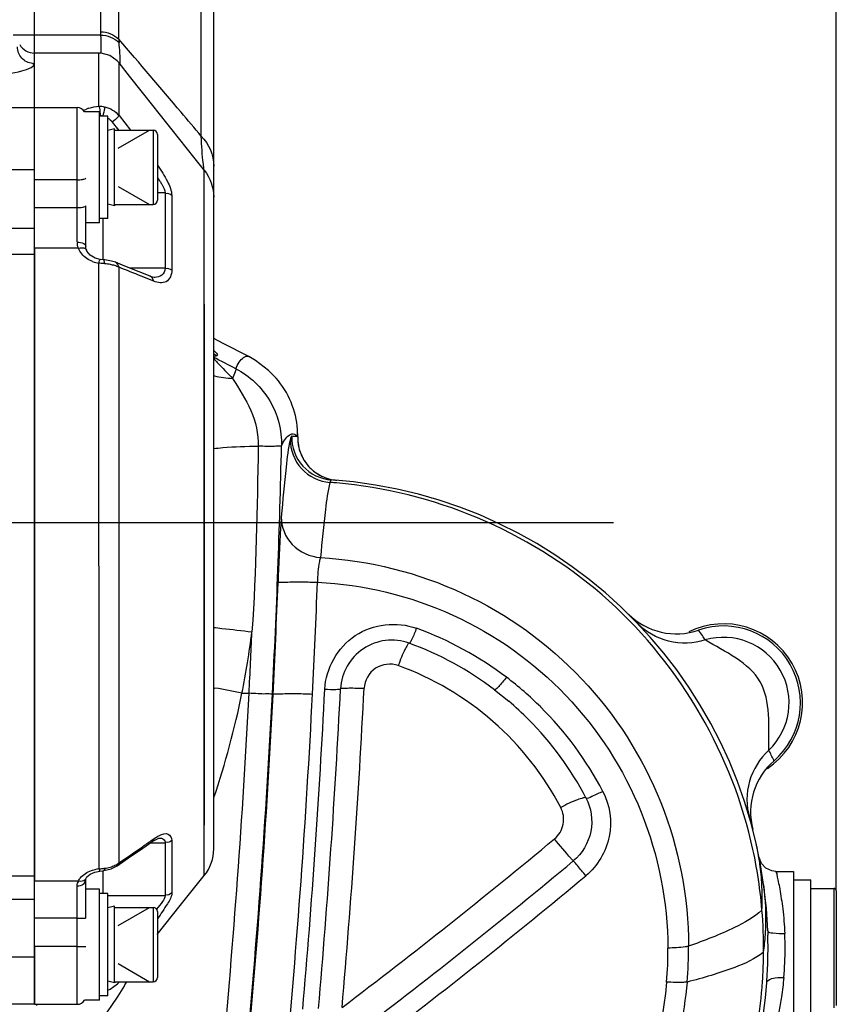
# Model space of a CAD drawing. Header units: millimetres. Extents: x 0 to 8410, y 0 to 5940.
# Tile 32 of 122: x 3020 to 3116, y 5083 to 5198. Entities that reach past the tile are written whole.
import ezdxf

# ---------------------------------------------------------------- set-up
doc = ezdxf.new("R2010")
doc.units = ezdxf.units.MM
doc.header["$LTSCALE"] = 462.55
doc.linetypes.add('CENTER', pattern=[0.6, 0.375, -0.075, 0.075, -0.075])
doc.layers.get('0').update_dxf_attribs({"linetype": 'CONTINUOUS'})
for name, color, linetype in [('204102000021_DXF_AXIS', 7, 'CONTINUOUS'), ('204102000021_DXF_DIMENSION', 7, 'CONTINUOUS'), ('304102000017DXF_CONTINUOUS_LINE', 7, 'CONTINUOUS'), ('304102000021DXF_CONTINUOUS_LINE', 7, 'CONTINUOUS'), ('304102000022DXF_CONTINUOUS_LINE', 7, 'CONTINUOUS'), ('304104000156DXF_CONTINUOUS_LINE', 7, 'CONTINUOUS'), ('304105000070DXF_CONTINUOUS_LINE', 7, 'CONTINUOUS'), ('304106000010DXF_CONTINUOUS_LINE', 7, 'CONTINUOUS'), ('304107000021DXF_CONTINUOUS_LINE', 7, 'CONTINUOUS'), ('501023000065DXF_CONTINUOUS_LINE', 7, 'CONTINUOUS'), ('604006000002DXF_CONTINUOUS_LINE', 7, 'CONTINUOUS'), ('604007000001DXF_CONTINUOUS_LINE', 7, 'CONTINUOUS'), ('626001000001DXF_CONTINUOUS_LINE', 7, 'CONTINUOUS')]:
    doc.layers.add(name, color=color, linetype=linetype)
doc.styles.get("Standard").update_dxf_attribs({"font": 'txt', "width": 0.7})
doc.dimstyles.new('DIMSTYLE_2', dxfattribs={"dimtxt": 65, "dimasz": 50, "dimexe": 1, "dimexo": 0, "dimgap": 1.625, "dimtad": 1, "dimdec": 0, "dimdsep": 46, "dimtxsty": 'Standard', "dimblk": '_FILLED', "dimblk1": '_FILLED', "dimblk2": '_FILLED', "dimcen": 0.09, "dimclrt": 5, "dimazin": 2, "dimtp": 0.5, "dimtm": 0.5, "dimtfac": 1, "dimtdec": 0, "dimtofl": 0, "dimtmove": 0, "dimatfit": 3, "dimldrblk": '_FILLED', "dimfxl": 0, "dimtolj": 1, "dimarcsym": 0})

# ---------------------------------------------------------------- blocks, each defined once
blk = doc.blocks.new('_FILLED')
at = {"color": 0, "linetype": 'ByBlock'}
blk.add_solid([(0, 0), (-1, 0.17), (-1, -0.17)], dxfattribs=at)
blk = doc.blocks.new('*D2')
at = {"layer": '204102000021_DXF_DIMENSION', "color": 2, "linetype": 'Continuous'}
for p, q in [((2945.77, 5283.11), (2945.77, 5406.02)), ((3115.71, 5096.09), (3115.71, 5406.02)), ((2945.77, 5396.02), (3030.74, 5396.02)), ((3115.71, 5396.02), (3030.74, 5396.02))]:
    blk.add_line(p, q, dxfattribs=at)
at = {"layer": '204102000021_DXF_DIMENSION', "color": 2, "linetype": 'Continuous', "xscale": 50, "yscale": 50, "zscale": 50, "rotation": 180}
blk.add_blockref('_FILLED', (2945.77, 5396.02), dxfattribs=at)
at = {"layer": '204102000021_DXF_DIMENSION', "color": 2, "linetype": 'Continuous', "xscale": 50, "yscale": 50, "zscale": 50}
blk.add_blockref('_FILLED', (3115.71, 5396.02), dxfattribs=at)

msp = doc.modelspace()

# ---------------------------------------------------------------- linework, layer by layer
at = {"layer": '204102000021_DXF_AXIS', "color": 7, "linetype": 'CENTER'}
msp.add_line((2945.767, 5139.258), (3089.616, 5139.258), dxfattribs=at)
at = {"layer": '304102000017DXF_CONTINUOUS_LINE', "color": 7, "linetype": 'Continuous'}
for centre, radius, start, end in [((3052.711, 5089.389), 55, 73.50947, 73.5383), ((3052.711, 5089.389), 55, 52.31229, 52.45241), ((3096.979, 5134.215), 8, 225.35889, 288.97855), ((3113.665, 5105.313), 8, 131.02145, 194.64111)]:
    msp.add_arc(centre, radius, start, end, dxfattribs=at)
at = {"layer": '304102000021DXF_CONTINUOUS_LINE', "color": 7, "linetype": 'Continuous'}
for p, q in [((3043.878, 5160.25), (3042.767, 5160.819)), ((3046.882, 5158.693), (3043.878, 5160.25)), ((3052.6, 5149.301), (3052.581, 5150.177)), ((3052.599, 5149.293), (3052.6, 5149.301)), ((3075.663, 5119.674), (3077.325, 5118.339)), ((3108.64, 5098.389), (3110.711, 5098.389)), ((3110.711, 5098.387), (3110.711, 5080.39)), ((3107.673, 5091.425), (3107.689, 5090.927)), ((3022.074, 5082.813), (3021.972, 5082.669))]:
    msp.add_line(p, q, dxfattribs=at)
at = {"layer": '304102000021DXF_CONTINUOUS_LINE', "color": 9, "linetype": 'Continuous'}
for p, q in [((3052.599, 5149.293), (3052.58, 5150.172)), ((3052.6, 5149.295), (3052.6, 5149.299)), ((3042.751, 5119.9), (3042.911, 5119.87)), ((3046.069, 5119.258), (3046.905, 5119.258)), ((3049.717, 5119.07), (3049.643, 5119.177))]:
    msp.add_line(p, q, dxfattribs=at)
at = {"layer": '304102000021DXF_CONTINUOUS_LINE', "color": 7, "linetype": 'Continuous'}
for points in [[(3050.094, 5156.16), (3049.176, 5157.091), (3047.65, 5158.251), (3046.881, 5158.693)], [(3108.64, 5098.389), (3108.14, 5098.452), (3107.464, 5098.77), (3106.953, 5099.314), (3106.677, 5100.003)]]:
    msp.add_lwpolyline(points, dxfattribs=at)
at = {"layer": '304102000021DXF_CONTINUOUS_LINE', "color": 9, "linetype": 'Continuous'}
for centre, radius, start, end in [((2723.121, 4535.522), 700.3, 62.604524, 62.846035), ((3049.107, 5170.212), 12.857, 240.526, 242.41348), ((3045.751, 5170.442), 14.308, 257.93233, 258.30238), ((3048.537, 5097.562), 51.906, 85.5275, 86.28856), ((3057.625, 5149.19), 5.026, 178.75148, 190.24532), ((2045.86, 5170.63), 1005.101, 357.065663, 358.723064), ((3057.584, 5149.183), 4.985, 190.25042, 201.81319), ((3057.599, 5149.191), 5.002, 201.84112, 209.23458), ((3057.609, 5149.2), 5.015, 209.26541, 220.99004), ((3057.625, 5149.214), 5.035, 220.9926, 227.98519), ((3057.606, 5149.196), 5.01, 228.01555, 240.98696), ((3057.59, 5149.17), 4.979, 241.00199, 246.75272), ((3057.601, 5149.206), 5.016, 246.78921, 257.98465), ((3057.598, 5149.182), 4.992, 257.96895, 265.31262), ((3053.013, 5095.406), 48.67, 85.87115, 86.03412), ((3052.891, 5093.767), 50.314, 85.13222, 85.86791), ((2006.847, 5171.791), 1044.202, 357.105987, 357.827187), ((2016.534, 5171.741), 1039.137, 357.100054, 357.822817), ((3052.738, 5089.012), 40.291, 52.86133, 70.00585), ((2944.798, 5139.551), 103.284, 348.66894, 352.70896), ((2047.205, 5170.548), 1001.015, 357.062976, 357.474714), ((3102.507, 5118.139), 7.67, 313.67692, 106.32307), ((3052.834, 5089.2), 40.083, 45.21241, 52.80792), ((2986.733, 4821.788), 303.33, 78.71931, 79.32709), ((2056.343, 5170.411), 1005.31, 354.97943, 357.116457), ((2946.437, 5139.408), 101.65, 341.42878, 348.56642), ((2039.925, 5170.749), 1008.295, 354.600867, 357.072743), ((2045.207, 5170.666), 1005.755, 354.59185, 357.065531), ((2024.73, 5170.929), 1026.298, 354.643372, 357.103608), ((2034.388, 5170.879), 1021.263, 354.631697, 357.097704), ((2047.097, 5170.447), 1009.954, 354.988713, 357.121737), ((3052.669, 5089.092), 40.276, 27.60306, 45.15511), ((3052.567, 5089.298), 38.166, 27.62554, 44.79249), ((2638.53, 5636.219), 694.596, 307.129015, 309.750903), ((3053.011, 5089.439), 54.169, 4.68056, 13.37402), ((3078.107, 5095.314), 28.921, 9.30693, 13.12512), ((2637.148, 5637.203), 699.627, 307.167362, 309.789869), ((3078.027, 5095.301), 29.003, 7.82196, 9.30743), ((3077.794, 5095.272), 29.237, 2.97255, 7.81522), ((2636.221, 5637.858), 702.998, 307.192823, 309.815725), ((3077.556, 5095.258), 29.476, 2.54973, 2.97727), ((3078.618, 5092.931), 28.852, 357.26834, 7.72288), ((3077.139, 5095.246), 29.893, 357.33493, 2.53733), ((3052.432, 5089.27), 54.76, 359.62578, 4.80778), ((3078.179, 5092.948), 29.291, 356.10041, 357.06505), ((3078.262, 5092.944), 29.208, 357.06541, 357.27589), ((3072.29, 5089.439), 37.419, 359.9234, 2.56854), ((3077.812, 5092.977), 29.659, 352.12369, 356.09365), ((3055.013, 5089.486), 52.696, 1.38183, 1.56752), ((3052.687, 5089.437), 55.022, 359.95099, 1.37373), ((3052.628, 5089.135), 43.363, 355.09021, 0.34799), ((3052.546, 5089.484), 45.862, 354.92019, 0.17882), ((3056.126, 5089.138), 51.066, 357.36215, 359.7466), ((3050.204, 5089.432), 57.506, 358.65738, 359.95802), ((3071.105, 5089.391), 38.605, 354.89082, 359.99695), ((3053.926, 5089.165), 53.265, 355.28623, 357.44239), ((2946.248, 5139.514), 101.865, 327.64259, 327.93588), ((3051.774, 5089.395), 55.429, 350.01468, 355.23178)]:
    msp.add_arc(centre, radius, start, end, dxfattribs=at)
at = {"layer": '304102000021DXF_CONTINUOUS_LINE', "color": 7, "linetype": 'Continuous'}
for centre, radius, start, end in [((3057.599, 5149.189), 5, 178.79273, 265.32683), ((3052.711, 5089.389), 55, 2.12214, 86.00221), ((3096.979, 5134.215), 8, 225.35889, 288.97855), ((3102.507, 5118.139), 9, 311.02145, 108.97855), ((3063.616, 5119.473), 6, 70.07476, 177.11968), ((3052.711, 5089.389), 38, 52.84332, 70.07476), ((2050.897, 5170.427), 1008, 354.984844, 357.119684), ((3052.705, 5089.387), 38.006, 44.84369, 49.62317), ((3113.665, 5105.313), 8, 131.02145, 194.64111), ((3053.043, 5089.337), 54.665, 355.80351, 358.68741), ((3052.711, 5089.389), 55, 238.71926, 355.77523)]:
    msp.add_arc(centre, radius, start, end, dxfattribs=at)
at = {"layer": '304102000021DXF_CONTINUOUS_LINE', "color": 9, "linetype": 'Continuous'}
for points, knots in [([(3042.768, 5159.412), (3042.848, 5159.344), (3042.996, 5159.221), (3043.268, 5158.891), (3043.153, 5158.816)], [0, 0, 0, 0, 0.4344737, 1, 1, 1, 1]), ([(3042.827, 5158.711), (3042.814, 5158.705), (3042.79, 5158.694), (3042.767, 5158.68), (3042.757, 5158.672)], [0, 0, 0, 0, 0.5223604, 1, 1, 1, 1]), ([(3043.153, 5158.816), (3043.108, 5158.787), (3042.994, 5158.758), (3042.883, 5158.733), (3042.827, 5158.711)], [0, 0, 0, 0, 0.473649, 1, 1, 1, 1]), ([(3045.35, 5157.285), (3045.466, 5157.546), (3045.712, 5158.148), (3046.494, 5158.894), (3046.881, 5158.693)], [0, 0, 0, 0, 0.3952086, 1, 1, 1, 1]), ([(3045.35, 5157.285), (3045.409, 5157.177), (3045.188, 5156.743), (3045.089, 5156.392), (3044.977, 5156.134)], [0, 0, 0, 0, 0.3038364, 1, 1, 1, 1]), ([(3045.35, 5157.285), (3046.968, 5156.443), (3049.79, 5153.8), (3050.752, 5150.055), (3050.712, 5148.231)], [0, 0, 0, 0, 0.499904, 1, 1, 1, 1]), ([(3044.977, 5156.134), (3045.736, 5154.918), (3047.348, 5152.532), (3048.005, 5149.627), (3047.981, 5148.196)], [0, 0, 0, 0, 0.5003418, 1, 1, 1, 1]), ([(3051.744, 5149.034), (3051.484, 5147.958), (3051.142, 5144.9), (3050.845, 5141.853), (3050.679, 5139.9)], [0, 0, 0, 0, 0.3608376, 1, 1, 1, 1]), ([(3050.712, 5148.231), (3050.822, 5148.483), (3051.065, 5149.08), (3051.819, 5149.793), (3052.211, 5149.612)], [0, 0, 0, 0, 0.3884901, 1, 1, 1, 1]), ([(3051.744, 5149.034), (3051.718, 5147.804), (3052.666, 5145.224), (3055.147, 5144.052), (3056.379, 5143.959)], [0, 0, 0, 0, 0.4990219, 1, 1, 1, 1]), ([(3051.897, 5149.36), (3051.861, 5149.362), (3051.789, 5149.218), (3051.764, 5149.118), (3051.744, 5149.034)], [0, 0, 0, 0, 0.2955198, 1, 1, 1, 1]), ([(3051.897, 5149.36), (3051.868, 5148.12), (3052.809, 5145.521), (3055.309, 5144.341), (3056.545, 5144.255)], [0, 0, 0, 0, 0.5000478, 1, 1, 1, 1]), ([(3052.211, 5149.612), (3052.278, 5149.581), (3052.414, 5149.491), (3052.528, 5149.376), (3052.584, 5149.31)], [0, 0, 0, 0, 0.4582109, 1, 1, 1, 1]), ([(3052.599, 5149.293), (3052.596, 5149.293), (3052.592, 5149.302), (3052.588, 5149.311), (3052.584, 5149.31)], [0, 0, 0, 0, 0.5092406, 1, 1, 1, 1]), ([(3042.719, 5147.929), (3043.092, 5147.975), (3044.841, 5148.146), (3046.599, 5148.195), (3047.981, 5148.196)], [0, 0, 0, 0, 0.2137625, 1, 1, 1, 1]), ([(3050.712, 5148.231), (3050.668, 5148.171), (3050.332, 5148.241), (3049.827, 5148.153), (3048.962, 5148.191), (3048.33, 5148.189), (3047.981, 5148.196)], [0, 0, 0, 0, 0.0819562, 0.2967565, 0.6167487, 1, 1, 1, 1]), ([(3056.441, 5144.139), (3056.43, 5144.113), (3056.407, 5144.053), (3056.388, 5143.993), (3056.379, 5143.959)], [0, 0, 0, 0, 0.4485844, 1, 1, 1, 1]), ([(3056.545, 5144.255), (3056.526, 5144.256), (3056.475, 5144.219), (3056.455, 5144.17), (3056.441, 5144.139)], [0, 0, 0, 0, 0.3635216, 1, 1, 1, 1]), ([(3056.379, 5143.959), (3056.109, 5142.926), (3055.752, 5139.975), (3055.442, 5137.038), (3055.267, 5135.156)], [0, 0, 0, 0, 0.361034, 1, 1, 1, 1]), ([(3105.712, 5101.969), (3103.115, 5112.892), (3090.745, 5133.674), (3068.372, 5142.945), (3057.161, 5143.899)], [0, 0, 0, 0, 0.499448, 1, 1, 1, 1]), ([(3050.679, 5139.9), (3050.643, 5139.481), (3050.482, 5136.916), (3050.38, 5134.348), (3050.298, 5132.201)], [0, 0, 0, 0, 0.1638698, 1, 1, 1, 1]), ([(3050.679, 5139.9), (3050.653, 5138.751), (3051.671, 5136.299), (3054.057, 5135.262), (3055.267, 5135.155)], [0, 0, 0, 0, 0.4860039, 1, 1, 1, 1]), ([(3055.267, 5135.155), (3055.209, 5135.005), (3054.987, 5134.053), (3054.934, 5133.076), (3054.921, 5132.265)], [0, 0, 0, 0, 0.1657, 1, 1, 1, 1]), ([(3055.267, 5135.156), (3060.996, 5134.824), (3072.431, 5131.964), (3086.686, 5121.673), (3096.16, 5106.89), (3098.39, 5095.345), (3098.407, 5089.627)], [0, 0, 0, 0, 0.250585, 0.5005969, 0.7502919, 1, 1, 1, 1]), ([(3050.298, 5132.201), (3050.356, 5132.316), (3050.959, 5132.219), (3051.79, 5132.363), (3053.267, 5132.296), (3054.332, 5132.285), (3054.921, 5132.265)], [0, 0, 0, 0, 0.0831373, 0.2984038, 0.6182128, 1, 1, 1, 1]), ([(3054.921, 5132.265), (3060.352, 5132.003), (3071.211, 5129.381), (3084.775, 5119.71), (3093.81, 5105.743), (3095.958, 5094.814), (3095.99, 5089.398)], [0, 0, 0, 0, 0.2506521, 0.5006611, 0.7503182, 1, 1, 1, 1]), ([(3042.732, 5126.969), (3043.066, 5126.935), (3044.573, 5126.772), (3046.077, 5126.59), (3047.247, 5126.443)], [0, 0, 0, 0, 0.2216242, 1, 1, 1, 1]), ([(3055.777, 5119.733), (3055.898, 5122.14), (3058.618, 5127.111), (3064.254, 5127.694), (3066.514, 5126.874)], [0, 0, 0, 0, 0.5004936, 1, 1, 1, 1]), ([(3066.514, 5126.874), (3066.356, 5126.442), (3066.125, 5125.818), (3065.844, 5125.344), (3065.713, 5125.095), (3065.661, 5125.114)], [0, 0, 0, 0, 0.7005726, 0.915819, 1, 1, 1, 1]), ([(3100.352, 5125.499), (3098.985, 5125.07), (3095.972, 5124.948), (3093.358, 5126.468), (3092.377, 5127.489)], [0, 0, 0, 0, 0.5028547, 1, 1, 1, 1]), ([(3100.352, 5125.499), (3100.244, 5125.67), (3099.989, 5126.054), (3099.739, 5126.443), (3099.58, 5126.65)], [0, 0, 0, 0, 0.4362744, 1, 1, 1, 1]), ([(3065.661, 5125.114), (3065.584, 5125.142), (3065.387, 5124.774), (3064.969, 5124.066), (3064.622, 5123.139), (3064.386, 5122.495)], [0, 0, 0, 0, 0.0841102, 0.2993009, 1, 1, 1, 1]), ([(3107.804, 5112.592), (3107.785, 5115.285), (3108.337, 5121.504), (3102.675, 5124.136), (3100.352, 5125.499)], [0, 0, 0, 0, 0.4999749, 1, 1, 1, 1]), ([(3064.386, 5122.495), (3063.543, 5122.8), (3061.444, 5122.586), (3060.425, 5120.734), (3060.38, 5119.838)], [0, 0, 0, 0, 0.4998384, 1, 1, 1, 1]), ([(3083.426, 5105.869), (3081.441, 5109.663), (3076.006, 5116.58), (3068.421, 5121.035), (3064.386, 5122.495)], [0, 0, 0, 0, 0.499516, 1, 1, 1, 1]), ([(3077.063, 5121.131), (3076.778, 5120.754), (3076.355, 5120.22), (3075.927, 5119.828), (3075.71, 5119.639), (3075.663, 5119.674)], [0, 0, 0, 0, 0.6961912, 0.9128649, 1, 1, 1, 1]), ([(3057.624, 5119.775), (3057.628, 5119.847), (3058.034, 5119.821), (3058.477, 5119.899), (3059.389, 5119.867), (3060.024, 5119.854), (3060.38, 5119.838)], [0, 0, 0, 0, 0.0786978, 0.2920441, 0.6136096, 1, 1, 1, 1]), ([(3049.643, 5119.177), (3049.593, 5119.123), (3049.269, 5119.209), (3048.751, 5119.143), (3047.89, 5119.216), (3047.254, 5119.238), (3046.905, 5119.258)], [0, 0, 0, 0, 0.0816059, 0.2964927, 0.616687, 1, 1, 1, 1]), ([(3049.717, 5119.07), (3049.764, 5119.193), (3050.384, 5119.142), (3051.207, 5119.273), (3052.69, 5119.219), (3053.753, 5119.196), (3054.341, 5119.169)], [0, 0, 0, 0, 0.0849115, 0.3001219, 0.619204, 1, 1, 1, 1]), ([(3055.777, 5119.733), (3056.214, 5119.714), (3056.854, 5119.664), (3057.349, 5119.744), (3057.621, 5119.726), (3057.624, 5119.775)], [0, 0, 0, 0, 0.7077882, 0.9211096, 1, 1, 1, 1]), ([(3107.804, 5112.592), (3106.749, 5111.623), (3105.137, 5109.074), (3105.146, 5106.051), (3105.54, 5104.69)], [0, 0, 0, 0, 0.5028554, 1, 1, 1, 1]), ([(3108.414, 5111.349), (3108.404, 5111.376), (3108.193, 5111.788), (3108.005, 5112.209), (3107.804, 5112.592)], [0, 0, 0, 0, 0.0627983, 1, 1, 1, 1]), ([(3088.361, 5107.753), (3089.182, 5106.178), (3089.75, 5102.338), (3087.735, 5099.022), (3086.365, 5097.88)], [0, 0, 0, 0, 0.498901, 1, 1, 1, 1]), ([(3088.361, 5107.753), (3087.935, 5107.527), (3087.364, 5107.365), (3086.554, 5106.846), (3086.382, 5106.995)], [0, 0, 0, 0, 0.6793687, 1, 1, 1, 1]), ([(3086.382, 5106.995), (3086.301, 5107.065), (3085.901, 5106.946), (3084.961, 5106.661), (3084.063, 5106.206), (3083.426, 5105.869)], [0, 0, 0, 0, 0.1008044, 0.3226398, 1, 1, 1, 1]), ([(3086.382, 5106.995), (3086.997, 5105.818), (3087.424, 5102.946), (3085.916, 5100.466), (3084.891, 5099.612)], [0, 0, 0, 0, 0.4989088, 1, 1, 1, 1]), ([(3082.69, 5102.192), (3083.2, 5102.617), (3083.95, 5103.854), (3083.733, 5105.283), (3083.426, 5105.869)], [0, 0, 0, 0, 0.5010607, 1, 1, 1, 1]), ([(3084.891, 5099.612), (3084.798, 5099.702), (3084.062, 5100.563), (3083.328, 5101.422), (3082.69, 5102.192)], [0, 0, 0, 0, 0.1151487, 1, 1, 1, 1]), ([(3086.365, 5097.88), (3086.199, 5098.08), (3085.707, 5098.657), (3085.246, 5099.262), (3084.891, 5099.612)], [0, 0, 0, 0, 0.343455, 1, 1, 1, 1]), ([(3108.64, 5098.389), (3108.595, 5098.4), (3108.771, 5098.087), (3108.735, 5097.822), (3108.943, 5097.112), (3109.155, 5095.87), (3109.491, 5093.817), (3109.628, 5092.079), (3109.672, 5091.116)], [0, 0, 0, 0, 0.0188026, 0.07437, 0.1645136, 0.2859985, 0.606834, 1, 1, 1, 1]), ([(3107, 5093.86), (3106.072, 5092.991), (3103.212, 5091.417), (3100.235, 5090.261), (3098.407, 5089.627)], [0, 0, 0, 0, 0.3964838, 1, 1, 1, 1]), ([(3107.673, 5091.425), (3107.681, 5091.212), (3108.691, 5091.156), (3109.202, 5091.099), (3109.672, 5091.116)], [0, 0, 0, 0, 0.3123692, 1, 1, 1, 1]), ([(3098.407, 5089.627), (3098.276, 5089.59), (3097.476, 5089.445), (3096.664, 5089.412), (3095.99, 5089.398)], [0, 0, 0, 0, 0.1683431, 1, 1, 1, 1]), ([(3107.192, 5088.912), (3106.193, 5088.119), (3103.193, 5086.789), (3100.113, 5085.896), (3098.227, 5085.423)], [0, 0, 0, 0, 0.3962355, 1, 1, 1, 1]), ([(3098.227, 5085.423), (3097.54, 5077.708), (3092.037, 5062.333), (3073.58, 5046.52), (3049.762, 5041.758), (3034.277, 5046.891), (3027.79, 5051.1)], [0, 0, 0, 0, 0.249717, 0.5002149, 0.75068, 1, 1, 1, 1]), ([(3095.832, 5085.424), (3095.214, 5078.246), (3090.205, 5063.931), (3073.283, 5048.973), (3051.242, 5044.074), (3036.73, 5048.457), (3030.58, 5052.187)], [0, 0, 0, 0, 0.2496646, 0.5001982, 0.7507256, 1, 1, 1, 1]), ([(3098.227, 5085.423), (3098.095, 5085.4), (3097.296, 5085.335), (3096.495, 5085.376), (3095.832, 5085.424)], [0, 0, 0, 0, 0.1682884, 1, 1, 1, 1]), ([(3107.561, 5085.337), (3107.581, 5085.595), (3108.434, 5085.988), (3109.091, 5085.983), (3109.556, 5085.953)], [0, 0, 0, 0, 0.3571135, 1, 1, 1, 1]), ([(3109.556, 5085.953), (3109.488, 5085.195), (3109.332, 5083.851), (3109.039, 5082.269), (3108.868, 5081.333), (3108.71, 5080.805), (3108.736, 5080.611), (3108.607, 5080.381), (3108.64, 5080.389)], [0, 0, 0, 0, 0.404422, 0.7233148, 0.8417438, 0.9287787, 0.9820456, 1, 1, 1, 1]), ([(3032.296, 5084.996), (3024.03, 5071.948), (3001.165, 5049.364), (2970.654, 5039.322), (2955.269, 5037.876)], [0, 0, 0, 0, 0.4998916, 1, 1, 1, 1])]:
    msp.add_open_spline(points, degree=3, knots=knots, dxfattribs=at)
for points in [[(3042.763, 5158.494), (3042.893, 5158.328), (3043.042, 5158.178), (3043.187, 5158.025)], [(3043.187, 5158.025), (3043.783, 5157.394), (3044.39, 5156.773), (3044.977, 5156.134)], [(3042.85, 5156.432), (3043.551, 5156.287), (3044.263, 5156.192), (3044.977, 5156.134)], [(3047.981, 5148.196), (3047.856, 5140.942), (3047.733, 5133.682), (3047.247, 5126.443)]]:
    msp.add_open_spline(points, degree=3, dxfattribs=at)
at = {"layer": '304102000021DXF_CONTINUOUS_LINE', "color": 7, "linetype": 'Continuous'}
msp.add_open_spline([(3052.58, 5150.172), (3052.438, 5152.329), (3051.522, 5154.538), (3050.094, 5156.16)], degree=3, dxfattribs=at)
at = {"layer": '304102000022DXF_CONTINUOUS_LINE', "color": 7, "linetype": 'Continuous'}
for p, q in [((3021.767, 5082.814), (3021.767, 5234.018)), ((3015.49, 5187.874), (3021.767, 5187.874)), ((3021.767, 5082.813), (3016.294, 5082.813))]:
    msp.add_line(p, q, dxfattribs=at)
at = {"layer": '304102000022DXF_CONTINUOUS_LINE', "color": 9, "linetype": 'Continuous'}
for p, q in [((3021.767, 5196.373), (3019.267, 5196.373)), ((3014.573, 5180.63), (3021.767, 5180.63)), ((3012.838, 5173.741), (3021.767, 5173.741)), ((3012.838, 5170.707), (3021.767, 5170.707)), ((3021.767, 5097.827), (3012.838, 5097.827)), ((3021.767, 5095.1), (3012.838, 5095.1)), ((3014.573, 5088.357), (3021.767, 5088.357))]:
    msp.add_line(p, q, dxfattribs=at)
at = {"layer": '304102000022DXF_CONTINUOUS_LINE', "color": 7, "linetype": 'Continuous'}
msp.add_arc((3021.767, 5196.258), 2, 210, 270, dxfattribs=at)
at = {"layer": '304102000022DXF_CONTINUOUS_LINE', "color": 9, "linetype": 'Continuous'}
msp.add_arc((3021.767, 5195.055), 2.03, 263.34731, 269.98169, dxfattribs=at)
for points, knots in [([(3021.532, 5193.039), (3021.064, 5193.093), (3020.138, 5193.548), (3019.767, 5194.516), (3019.767, 5194.98)], [0, 0, 0, 0, 0.5038406, 1, 1, 1, 1]), ([(3016.767, 5191.755), (3017.951, 5191.755), (3019.598, 5191.933), (3021.175, 5192.431), (3021.766, 5192.832), (3021.767, 5193.025)], [0, 0, 0, 0, 0.670491, 0.8903394, 1, 1, 1, 1])]:
    msp.add_open_spline(points, degree=3, knots=knots, dxfattribs=at)
at = {"layer": '304104000156DXF_CONTINUOUS_LINE', "color": 7, "linetype": 'Continuous'}
msp.add_arc((3102.507, 5118.139), 9.25, 303.69178, 116.18704, dxfattribs=at)
at = {"layer": '304105000070DXF_CONTINUOUS_LINE', "color": 7, "linetype": 'Continuous'}
for p, q in [((3030.367, 5186.874), (3029.367, 5186.874)), ((3030.367, 5174.874), (3030.367, 5186.874)), ((3030.367, 5174.874), (3029.367, 5174.874)), ((3030.367, 5095.813), (3029.367, 5095.813)), ((3030.367, 5083.813), (3030.367, 5095.813)), ((3030.367, 5083.813), (3029.367, 5083.813))]:
    msp.add_line(p, q, dxfattribs=at)
at = {"layer": '304106000010DXF_CONTINUOUS_LINE', "color": 7, "linetype": 'Continuous'}
for p, q in [((3029.367, 5187.374), (3027.612, 5187.374)), ((3029.367, 5174.374), (3029.367, 5187.374)), ((3029.367, 5174.374), (3027.767, 5174.374)), ((3029.367, 5096.313), (3027.767, 5096.313)), ((3029.367, 5083.313), (3029.367, 5096.313)), ((3029.367, 5083.313), (3027.612, 5083.313))]:
    msp.add_line(p, q, dxfattribs=at)
at = {"layer": '304107000021DXF_CONTINUOUS_LINE', "color": 7, "linetype": 'Continuous'}
for p, q in [((3042.767, 5101.026), (3042.767, 5220.309)), ((3021.767, 5179.419), (3021.767, 5214.164)), ((3029.314, 5194.258), (3021.767, 5194.258)), ((3021.767, 5187.874), (3026.767, 5187.874)), ((3027.767, 5171.385), (3027.767, 5176.368)), ((3021.767, 5171.406), (3021.767, 5097.269)), ((3027.794, 5171.385), (3027.767, 5171.655)), ((3027.913, 5171.053), (3027.853, 5171.186)), ((3029.839, 5170.044), (3029.451, 5170.083)), ((3029.997, 5170.03), (3029.839, 5170.044)), ((3035.846, 5167.983), (3035.845, 5167.983)), ((3036.352, 5102.273), (3036.415, 5102.283)), ((3027.767, 5092.932), (3027.767, 5097.473)), ((3027.767, 5097.348), (3027.779, 5097.473)), ((3027.819, 5097.591), (3027.916, 5097.741)), ((3021.767, 5089.568), (3021.767, 5082.813)), ((3031.667, 5085.391), (3031.716, 5085.453)), ((3021.767, 5082.813), (3026.767, 5082.813))]:
    msp.add_line(p, q, dxfattribs=at)
at = {"layer": '304107000021DXF_CONTINUOUS_LINE', "color": 9, "linetype": 'Continuous'}
for p, q in [((3029.523, 5196.762), (3029.523, 5213.226)), ((3031.645, 5195.893), (3031.645, 5212.4)), ((3041.301, 5184.514), (3041.302, 5203.684)), ((3029.537, 5196.373), (3021.767, 5196.373)), ((3029.537, 5196.373), (3029.523, 5196.762)), ((3029.319, 5188.027), (3029.314, 5194.258)), ((3031.667, 5186.941), (3031.667, 5193.119)), ((3026.767, 5172.12), (3026.767, 5187.874)), ((3031.667, 5186.941), (3033, 5185.234)), ((3031.667, 5186.941), (3033, 5185.234)), ((3030.884, 5186.182), (3031.625, 5185.234)), ((3031.374, 5185.556), (3031.451, 5185.457)), ((3031.451, 5185.457), (3031.626, 5185.234)), ((3041.655, 5179.539), (3041.651, 5180.535)), ((3041.659, 5097.886), (3041.651, 5180.535)), ((3026.767, 5179.419), (3021.767, 5179.419)), ((3041.658, 5177.595), (3041.655, 5179.539)), ((3037.065, 5177.871), (3036.167, 5177.871)), ((3037.065, 5177.871), (3037.074, 5169.06)), ((3037.846, 5177.56), (3037.855, 5168.82)), ((3041.661, 5174.137), (3041.658, 5177.595)), ((3021.767, 5176.16), (3026.767, 5176.16)), ((3029.767, 5174.874), (3029.767, 5170.083)), ((3041.668, 5155.58), (3041.661, 5174.137)), ((3026.922, 5171.406), (3021.767, 5171.406)), ((3029.323, 5098.684), (3029.322, 5169.644)), ((3029.418, 5169.635), (3029.343, 5169.642)), ((3029.563, 5169.622), (3029.418, 5169.635)), ((3031.266, 5169.746), (3031.259, 5169.749)), ((3031.667, 5099.396), (3031.667, 5169.168)), ((3037.074, 5169.06), (3032.967, 5169.06)), ((3035.734, 5167.541), (3034.281, 5168.123)), ((3041.671, 5138.109), (3041.668, 5155.58)), ((3041.67, 5116.954), (3041.671, 5138.109)), ((3041.668, 5107.244), (3041.67, 5116.954)), ((3041.664, 5100.292), (3041.668, 5107.244)), ((3037.079, 5101.705), (3035.314, 5101.705)), ((3035.435, 5101.991), (3035.738, 5102.2)), ((3037.079, 5101.705), (3037.072, 5095.523)), ((3037.859, 5102.008), (3037.853, 5095.876)), ((3029.767, 5098.48), (3029.767, 5095.813)), ((3021.767, 5097.269), (3026.922, 5097.269)), ((3026.767, 5082.813), (3026.767, 5096.683)), ((3037.072, 5095.523), (3030.367, 5095.523)), ((3026.767, 5092.897), (3021.767, 5092.897)), ((3026.767, 5089.568), (3021.767, 5089.568)), ((3031.667, 5085.453), (3031.667, 5085.391))]:
    msp.add_line(p, q, dxfattribs=at)
at = {"layer": '304107000021DXF_CONTINUOUS_LINE', "color": 7, "linetype": 'Continuous'}
for points in [[(3031.667, 5193.119), (3031.454, 5193.36), (3030.591, 5193.972), (3029.569, 5194.247), (3029.314, 5194.258)], [(3034.421, 5189.646), (3032.904, 5191.557), (3031.667, 5193.119)], [(3029.451, 5170.083), (3028.859, 5170.238), (3028.294, 5170.582), (3027.913, 5171.053)], [(3031.266, 5169.746), (3030.804, 5169.895), (3029.997, 5170.03)], [(3035.329, 5168.106), (3034.029, 5168.632), (3032.358, 5169.306), (3031.259, 5169.749)], [(3035.845, 5167.983), (3035.779, 5167.986), (3035.446, 5168.062), (3035.329, 5168.105)], [(3031.453, 5099.035), (3032.792, 5099.959), (3034.465, 5101.116), (3035.529, 5101.854)], [(3035.529, 5101.854), (3035.767, 5102.01), (3036.242, 5102.242), (3036.352, 5102.273)], [(3027.916, 5097.741), (3028.276, 5098.052), (3028.828, 5098.304), (3029.427, 5098.427)], [(3029.427, 5098.427), (3029.787, 5098.467), (3029.891, 5098.48)], [(3029.891, 5098.48), (3030.738, 5098.677), (3031.453, 5099.035)], [(3036.133, 5090.994), (3038.849, 5094.391), (3041.659, 5097.886)], [(3030.367, 5084.487), (3030.65, 5084.569), (3031.501, 5085.199), (3031.667, 5085.391)]]:
    msp.add_lwpolyline(points, dxfattribs=at)
at = {"layer": '304107000021DXF_CONTINUOUS_LINE', "color": 9, "linetype": 'Continuous'}
for points in [[(3029.468, 5186.935), (3029.573, 5186.936), (3029.672, 5186.923), (3029.767, 5186.897)], [(3041.659, 5097.886), (3041.66, 5097.955), (3041.661, 5098.37), (3041.664, 5100.292)]]:
    msp.add_lwpolyline(points, dxfattribs=at)
for centre, radius, start, end in [((3037.624, 5196.095), 5.982, 181.93997, 185.76891), ((3029.263, 5184.301), 3.682, 107.67589, 112.23494), ((3029.754, 5183.854), 3.094, 95.30947, 97.21191), ((3029.32, 5184.984), 1.964, 74.50251, 76.86979), ((3029.758, 5172.952), 3.337, 249.21174, 262.50251), ((3013.384, 4984.089), 186.238, 84.88478, 85.01614), ((2194.291, 6319.743), 1480.015, 304.457085, 304.585756), ((3029.754, 5094.647), 4.06, 96.09453, 100.55526), ((3029.38, 5101.604), 2.905, 277.87481, 279.43067), ((3029.488, 5100.966), 2.258, 279.38751, 282.36139), ((3029.363, 5103.271), 4.561, 277.88712, 282.0783), ((3027.323, 5097.837), 0.553, 314.99133, 321.24836), ((3027.331, 5097.831), 0.544, 321.23708, 333.83263), ((3026.798, 5115.889), 22.991, 269.92235, 271.44261), ((3026.798, 5112.56), 22.991, 269.92235, 271.44261)]:
    msp.add_arc(centre, radius, start, end, dxfattribs=at)
at = {"layer": '304107000021DXF_CONTINUOUS_LINE', "color": 7, "linetype": 'Continuous'}
for centre, radius, start, end in [((3026.767, 5186.874), 1, 30.63635, 90), ((3037.767, 5101.025), 5, 321.12072, 360), ((3026.767, 5083.813), 1, 270, 329.36365)]:
    msp.add_arc(centre, radius, start, end, dxfattribs=at)
at = {"layer": '304107000021DXF_CONTINUOUS_LINE', "color": 9, "linetype": 'Continuous'}
for points in [[(3029.523, 5196.762), (3030.288, 5196.762), (3031.102, 5196.43), (3031.645, 5195.893)], [(3029.537, 5196.373), (3030.307, 5196.374), (3031.128, 5196.038), (3031.672, 5195.494)], [(3031.807, 5193.591), (3031.804, 5193.732), (3031.798, 5193.873), (3031.79, 5194.014)], [(3041.651, 5180.535), (3039.243, 5183.574), (3036.833, 5186.611), (3034.421, 5189.646)], [(3028.145, 5187.809), (3028.524, 5187.93), (3028.922, 5187.998), (3029.319, 5188.027)], [(3029.319, 5188.027), (3029.539, 5188.038), (3029.779, 5188.04), (3029.973, 5187.936)], [(3029.991, 5187.969), (3030.63, 5187.826), (3031.252, 5187.448), (3031.667, 5186.94)], [(3030.367, 5186.647), (3030.564, 5186.524), (3030.741, 5186.364), (3030.884, 5186.182)], [(3041.301, 5184.514), (3042.2, 5183.627), (3042.767, 5182.283), (3042.767, 5181.02)], [(3041.651, 5180.535), (3042.352, 5179.673), (3042.767, 5178.505), (3042.767, 5177.394)], [(3026.767, 5179.419), (3026.97, 5179.419), (3027.175, 5179.43), (3027.377, 5179.462)], [(3036.17, 5179.643), (3036.289, 5179.491), (3036.403, 5179.336), (3036.511, 5179.177)], [(3037.846, 5177.56), (3037.677, 5177.736), (3037.358, 5177.896), (3037.146, 5177.774)], [(3026.767, 5176.16), (3026.97, 5176.16), (3027.175, 5176.172), (3027.377, 5176.204)], [(3026.922, 5171.406), (3026.824, 5171.619), (3026.743, 5171.888), (3026.835, 5172.104)], [(3026.922, 5171.406), (3027.178, 5171.472), (3027.494, 5171.497), (3027.714, 5171.351)], [(3027.888, 5170.196), (3027.466, 5170.493), (3027.107, 5170.924), (3026.922, 5171.406)], [(3028.574, 5169.832), (3028.332, 5169.924), (3028.099, 5170.047), (3027.888, 5170.196)], [(3030.68, 5169.486), (3030.452, 5169.532), (3030.221, 5169.564), (3029.989, 5169.585)], [(3031.164, 5169.365), (3031.005, 5169.414), (3030.843, 5169.453), (3030.68, 5169.486)], [(3031.667, 5169.168), (3031.633, 5169.4), (3031.483, 5169.655), (3031.266, 5169.746)], [(3031.667, 5169.168), (3031.506, 5169.248), (3031.336, 5169.312), (3031.164, 5169.365)], [(3034.281, 5168.123), (3033.41, 5168.472), (3032.539, 5168.82), (3031.667, 5169.168)], [(3037.855, 5168.82), (3037.667, 5168.97), (3037.374, 5169.083), (3037.154, 5168.986)], [(3035.734, 5167.541), (3035.696, 5167.77), (3035.544, 5168.019), (3035.329, 5168.106)], [(3035.738, 5102.2), (3035.947, 5102.344), (3036.165, 5102.477), (3036.394, 5102.585)], [(3034.405, 5101.28), (3034.749, 5101.517), (3035.092, 5101.753), (3035.435, 5101.991)], [(3036.856, 5102.174), (3037, 5102.079), (3037.079, 5101.878), (3037.079, 5101.705)], [(3037.859, 5102.008), (3037.688, 5101.835), (3037.372, 5101.681), (3037.159, 5101.8)], [(3030.92, 5098.989), (3031.101, 5099.058), (3031.277, 5099.142), (3031.442, 5099.243)], [(3028.427, 5098.483), (3028.617, 5098.55), (3028.813, 5098.601), (3029.01, 5098.638)], [(3029.323, 5098.684), (3029.475, 5098.695), (3029.627, 5098.705), (3029.778, 5098.726)], [(3030.317, 5098.811), (3030.522, 5098.855), (3030.725, 5098.913), (3030.92, 5098.989)], [(3026.767, 5096.683), (3026.767, 5096.875), (3026.804, 5097.123), (3026.969, 5097.222)], [(3026.922, 5097.269), (3027.187, 5097.214), (3027.523, 5097.254), (3027.714, 5097.445)], [(3037.853, 5095.876), (3037.693, 5095.688), (3037.36, 5095.499), (3037.153, 5095.633)]]:
    msp.add_open_spline(points, degree=3, dxfattribs=at)
for points, knots in [([(3029.587, 5194.571), (3029.592, 5194.681), (3029.604, 5195.282), (3029.571, 5195.883), (3029.537, 5196.373)], [0, 0, 0, 0, 0.1834042, 1, 1, 1, 1]), ([(3041.301, 5184.514), (3040.516, 5185.451), (3037.313, 5189.258), (3034.087, 5193.044), (3031.645, 5195.893)], [0, 0, 0, 0, 0.2457813, 1, 1, 1, 1]), ([(3031.79, 5194.014), (3031.785, 5194.118), (3031.755, 5194.612), (3031.711, 5195.105), (3031.672, 5195.494)], [0, 0, 0, 0, 0.2091372, 1, 1, 1, 1]), ([(3029.555, 5194.244), (3029.563, 5194.291), (3029.577, 5194.4), (3029.584, 5194.51), (3029.587, 5194.571)], [0, 0, 0, 0, 0.4419331, 1, 1, 1, 1]), ([(3031.722, 5192.984), (3031.728, 5192.977), (3031.742, 5192.961), (3031.76, 5192.972), (3031.765, 5192.978)], [0, 0, 0, 0, 0.5663643, 1, 1, 1, 1]), ([(3031.765, 5192.978), (3031.778, 5192.996), (3031.82, 5193.205), (3031.811, 5193.408), (3031.807, 5193.591)], [0, 0, 0, 0, 0.1102784, 1, 1, 1, 1]), ([(3029.319, 5188.027), (3029.34, 5187.964), (3029.423, 5187.605), (3029.455, 5187.236), (3029.468, 5186.935)], [0, 0, 0, 0, 0.1802046, 1, 1, 1, 1]), ([(3029.991, 5187.969), (3029.982, 5187.906), (3029.919, 5187.546), (3029.838, 5187.189), (3029.767, 5186.897)], [0, 0, 0, 0, 0.1755054, 1, 1, 1, 1]), ([(3027.505, 5187.53), (3027.562, 5187.563), (3027.681, 5187.627), (3027.805, 5187.682), (3027.87, 5187.709)], [0, 0, 0, 0, 0.4868161, 1, 1, 1, 1]), ([(3031.667, 5186.94), (3031.645, 5186.89), (3031.415, 5186.599), (3031.132, 5186.367), (3030.884, 5186.182)], [0, 0, 0, 0, 0.1524592, 1, 1, 1, 1]), ([(3041.651, 5180.535), (3041.614, 5180.775), (3041.43, 5182.095), (3041.36, 5183.427), (3041.301, 5184.514)], [0, 0, 0, 0, 0.1822834, 1, 1, 1, 1]), ([(3036.172, 5181.136), (3036.606, 5180.529), (3037.296, 5179.415), (3037.845, 5178.14), (3037.846, 5177.56)], [0, 0, 0, 0, 0.5629483, 1, 1, 1, 1]), ([(3027.377, 5179.462), (3027.432, 5179.471), (3027.554, 5179.5), (3027.767, 5179.539), (3027.767, 5179.626)], [0, 0, 0, 0, 0.391277, 1, 1, 1, 1]), ([(3036.511, 5179.177), (3036.589, 5179.061), (3036.838, 5178.662), (3037.065, 5178.207), (3037.065, 5177.871)], [0, 0, 0, 0, 0.2940721, 1, 1, 1, 1]), ([(3027.377, 5176.204), (3027.432, 5176.212), (3027.554, 5176.242), (3027.767, 5176.281), (3027.767, 5176.368)], [0, 0, 0, 0, 0.391277, 1, 1, 1, 1]), ([(3026.767, 5172.12), (3026.895, 5172.12), (3027.241, 5172.095), (3027.767, 5171.905), (3027.767, 5171.655)], [0, 0, 0, 0, 0.3377203, 1, 1, 1, 1]), ([(3027.714, 5171.351), (3027.726, 5171.342), (3027.749, 5171.325), (3027.771, 5171.306), (3027.78, 5171.296)], [0, 0, 0, 0, 0.5090365, 1, 1, 1, 1]), ([(3027.78, 5171.296), (3027.796, 5171.28), (3027.824, 5171.246), (3027.845, 5171.206), (3027.852, 5171.186)], [0, 0, 0, 0, 0.5077845, 1, 1, 1, 1]), ([(3029.322, 5169.644), (3029.343, 5169.753), (3029.388, 5169.852), (3029.409, 5170.089), (3029.451, 5170.083)], [0, 0, 0, 0, 0.7245681, 1, 1, 1, 1]), ([(3029.989, 5169.585), (3029.984, 5169.648), (3029.963, 5169.788), (3029.939, 5170.037), (3029.839, 5170.044)], [0, 0, 0, 0, 0.3869137, 1, 1, 1, 1]), ([(3037.855, 5168.82), (3037.855, 5168.32), (3037.382, 5167.126), (3036.184, 5167.361), (3035.734, 5167.541)], [0, 0, 0, 0, 0.507754, 1, 1, 1, 1]), ([(3037.074, 5169.06), (3037.074, 5168.754), (3036.802, 5168.093), (3036.14, 5167.983), (3035.846, 5167.983)], [0, 0, 0, 0, 0.5100461, 1, 1, 1, 1]), ([(3036.394, 5102.585), (3036.709, 5102.733), (3037.461, 5103.055), (3037.86, 5102.299), (3037.859, 5102.008)], [0, 0, 0, 0, 0.5454658, 1, 1, 1, 1]), ([(3035.738, 5102.2), (3035.725, 5102.13), (3035.678, 5101.998), (3035.583, 5101.892), (3035.529, 5101.854)], [0, 0, 0, 0, 0.5201773, 1, 1, 1, 1]), ([(3036.416, 5102.283), (3036.441, 5102.283), (3036.49, 5102.281), (3036.539, 5102.277), (3036.563, 5102.274)], [0, 0, 0, 0, 0.5088014, 1, 1, 1, 1]), ([(3036.563, 5102.274), (3036.616, 5102.267), (3036.718, 5102.245), (3036.814, 5102.201), (3036.856, 5102.174)], [0, 0, 0, 0, 0.5188269, 1, 1, 1, 1]), ([(3031.442, 5099.243), (3031.481, 5099.267), (3031.557, 5099.316), (3031.631, 5099.369), (3031.667, 5099.396)], [0, 0, 0, 0, 0.5072075, 1, 1, 1, 1]), ([(3031.667, 5099.396), (3031.654, 5099.323), (3031.608, 5099.184), (3031.509, 5099.074), (3031.453, 5099.035)], [0, 0, 0, 0, 0.5217354, 1, 1, 1, 1]), ([(3026.922, 5097.269), (3026.985, 5097.399), (3027.346, 5097.951), (3027.947, 5098.313), (3028.427, 5098.483)], [0, 0, 0, 0, 0.2211634, 1, 1, 1, 1]), ([(3029.323, 5098.684), (3029.338, 5098.619), (3029.36, 5098.55), (3029.401, 5098.424), (3029.427, 5098.427)], [0, 0, 0, 0, 0.7133715, 1, 1, 1, 1]), ([(3029.988, 5098.753), (3029.983, 5098.686), (3029.975, 5098.598), (3029.923, 5098.484), (3029.891, 5098.48)], [0, 0, 0, 0, 0.6742243, 1, 1, 1, 1]), ([(3026.767, 5096.683), (3026.895, 5096.683), (3027.299, 5096.719), (3027.767, 5097.058), (3027.767, 5097.348)], [0, 0, 0, 0, 0.3066615, 1, 1, 1, 1]), ([(3037.853, 5095.876), (3037.852, 5095.418), (3037.19, 5094.357), (3036.585, 5093.402), (3036.168, 5092.829)], [0, 0, 0, 0, 0.3924992, 1, 1, 1, 1]), ([(3037.072, 5095.523), (3037.071, 5095.281), (3036.681, 5094.731), (3036.315, 5094.26), (3036.066, 5093.978)], [0, 0, 0, 0, 0.3910984, 1, 1, 1, 1]), ([(3027.377, 5092.905), (3027.472, 5092.907), (3027.556, 5092.946), (3027.767, 5092.898), (3027.767, 5092.932)], [0, 0, 0, 0, 0.7341946, 1, 1, 1, 1]), ([(3027.377, 5089.576), (3027.472, 5089.578), (3027.556, 5089.617), (3027.767, 5089.569), (3027.767, 5089.603)], [0, 0, 0, 0, 0.7341946, 1, 1, 1, 1])]:
    msp.add_open_spline(points, degree=3, knots=knots, dxfattribs=at)
at = {"layer": '501023000065DXF_CONTINUOUS_LINE', "color": 7, "linetype": 'Continuous'}
for p, q in [((3031.177, 5185.234), (3035.667, 5185.234)), ((3036.167, 5184.734), (3036.167, 5177.014)), ((3031.177, 5176.514), (3035.667, 5176.514)), ((3031.177, 5094.173), (3035.667, 5094.173)), ((3036.167, 5093.673), (3036.167, 5085.953)), ((3031.177, 5085.453), (3035.667, 5085.453))]:
    msp.add_line(p, q, dxfattribs=at)
at = {"layer": '501023000065DXF_CONTINUOUS_LINE', "color": 2, "linetype": 'Continuous'}
for p, q in [((3031.567, 5183.105), (3035.254, 5185.234)), ((3031.567, 5178.643), (3035.254, 5176.514)), ((3031.567, 5092.044), (3035.254, 5094.173)), ((3031.567, 5087.582), (3035.254, 5085.453))]:
    msp.add_line(p, q, dxfattribs=at)
at = {"layer": '501023000065DXF_CONTINUOUS_LINE', "color": 9, "linetype": 'Continuous'}
for p, q in [((3035.667, 5185.234), (3035.667, 5176.514)), ((3035.667, 5094.173), (3035.667, 5085.453))]:
    msp.add_line(p, q, dxfattribs=at)
at = {"layer": '501023000065DXF_CONTINUOUS_LINE', "color": 7, "linetype": 'Continuous'}
for centre, start, end in [((3035.667, 5184.734), 0, 90), ((3035.667, 5177.014), 270, 360), ((3035.667, 5093.673), 0, 90), ((3035.667, 5085.953), 270, 360)]:
    msp.add_arc(centre, 0.5, start, end, dxfattribs=at)
at = {"layer": '604006000002DXF_CONTINUOUS_LINE', "color": 7, "linetype": 'Continuous'}
for p, q in [((3031.141, 5185.374), (3030.367, 5185.174)), ((3031.141, 5176.374), (3031.141, 5185.374)), ((3031.177, 5185.234), (3031.141, 5185.374)), ((3031.141, 5176.374), (3030.367, 5176.574)), ((3031.177, 5176.514), (3031.141, 5176.374)), ((3031.141, 5094.313), (3030.367, 5094.113)), ((3031.141, 5085.313), (3031.141, 5094.313)), ((3031.177, 5094.173), (3031.141, 5094.313)), ((3031.141, 5085.313), (3030.367, 5085.512)), ((3031.177, 5085.453), (3031.141, 5085.313))]:
    msp.add_line(p, q, dxfattribs=at)
at = {"layer": '604007000001DXF_CONTINUOUS_LINE', "color": 7, "linetype": 'Continuous'}
for p in [(3110.711, 5097.389), (3112.711, 5081.389)]:
    msp.add_line(p, (3112.711, 5097.389), dxfattribs=at)
at = {"layer": '626001000001DXF_CONTINUOUS_LINE', "color": 7, "linetype": 'Continuous'}
for p, q in [((3112.711, 5096.389), (3115.411, 5096.389)), ((3115.711, 5096.089), (3115.711, 5082.689))]:
    msp.add_line(p, q, dxfattribs=at)
at = {"layer": '626001000001DXF_CONTINUOUS_LINE', "color": 9, "linetype": 'Continuous'}
msp.add_line((3115.411, 5096.389), (3115.411, 5082.389), dxfattribs=at)
at = {"layer": '626001000001DXF_CONTINUOUS_LINE', "color": 7, "linetype": 'Continuous'}
msp.add_arc((3115.411, 5096.089), 0.3, 0, 90, dxfattribs=at)

# ---------------------------------------------------------------- dimensions: what is measured, and where the dimension line sits
at = {"layer": '204102000021_DXF_DIMENSION', "color": 2, "linetype": 'Continuous'}
dim = msp.add_linear_dim(base=(3115.711, 5396.016), p1=(2945.767, 5283.107), p2=(3115.711, 5096.089), dimstyle='DIMSTYLE_2', dxfattribs=at)
dim.commit()
dim.dimension.update_dxf_attribs({"geometry": '*D2', "text_midpoint": (2962.489, 5396.016), "dimtype": 160})

doc.saveas('drawing.dxf')
